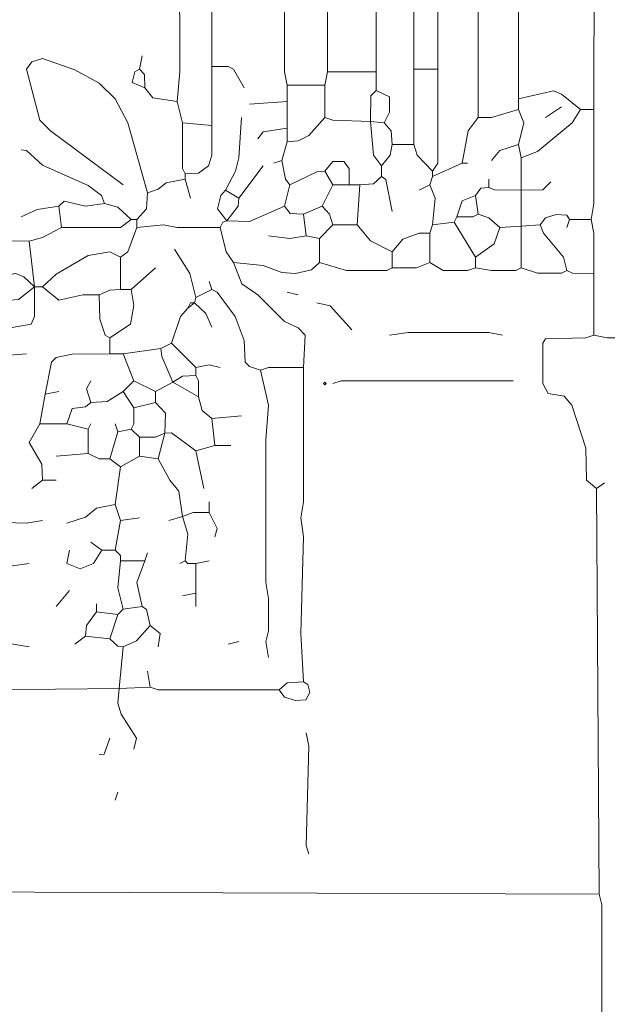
# Model space of a CAD drawing. Header units: millimetres. Extents: x 11 to 20000, y -4 to 8232.
# Tile 5 of 54: x 1985 to 2809, y 2858 to 4240. Entities that reach past the tile are written whole.
import ezdxf

# ---------------------------------------------------------------- set-up
doc = ezdxf.new("R2010")
doc.units = ezdxf.units.MM
doc.layers.add('ARCHITECTURE', color=7, linetype='Continuous', lineweight=13)
doc.layers.add('PLANTING', color=7, linetype='Continuous', lineweight=13)

msp = doc.modelspace()

# ---------------------------------------------------------------- linework, layer by layer
at = {"layer": 'ARCHITECTURE', "color": 7, "lineweight": 13}
for points in [[(2790.34695, 4113.8759), (2790.34695, 4132.73043), (2794.11765, 5471.34197), (2794.11765, 5490.19649), (2794.11765, 5595.77636), (2790.34717, 5607.08903)], [(2537.70735, 4170.43699), (2537.70735, 4306.1836), (2537.70735, 4325.03812), (2533.93665, 5203.61991)], [(2571.64378, 5203.61991), (2571.644, 4196.83258), (2571.644, 4170.43699)], [(2643.28835, 5203.61991), (2677.2181, 5202.41538), (2684.75939, 5188.53654), (2684.76595, 4128.95928)], [(2417.044, 4166.66708), (2417.044, 5192.30769)], [(2484.91731, 4166.66708), (2484.91731, 5192.30769)], [(1900.45249, 3996.98382), (1893.06561, 4008.29604), (1889.14683, 4042.23269), (1892.90419, 4061.08597), (1894.11505, 5071.64378), (1904.2233, 5081.60351), (1987.17975, 5071.49604), (2055.05305, 5051.74072), (2171.9457, 4998.80894), (2198.34061, 4983.8612), (2207.40566, 4973.60441), (2209.64627, 4166.66708), (2205.88235, 4125.18812)], [(2356.71165, 5071.64446), (2356.71821, 4683.25792), (2360.47636, 4664.40464), (2356.71821, 4630.46799), (2360.48292, 4607.84355), (2356.71821, 4566.36459), (2356.71821, 4166.66708), (2360.48292, 4147.81256)], [(2628.20486, 4102.56369), (2628.20486, 5067.8733)], [(2254.90192, 4174.20814), (2254.90192, 4193.06143), (2254.90192, 4313.7259)], [(3242.83552, 3797.13382), (3216.4405, 3793.36391), (3159.87941, 3797.13382), (3084.46448, 3796.98597), (3065.61086, 3793.36391), (2929.86425, 3793.37014), (2877.07364, 3797.1276), (2861.99095, 3793.51176), (2809.20034, 3793.37014), (2790.34717, 3797.13382)], [(2794.11765, 2812.97161), (2801.65283, 2828.0543), (2801.65283, 2997.73756), (2797.88812, 3012.82025)]]:
    msp.add_lwpolyline(points, dxfattribs=at)
at = {"layer": 'PLANTING', "color": 7, "lineweight": 13}
for points in [[(2156.86301, 4189.29152), (2153.09174, 4170.43699)], [(2164.40396, 3996.98382), (2136.95305, 4095.02262), (2119.00724, 4128.95928), (2096.53066, 4150.53394), (2062.594, 4169.38778), (2017.34514, 4185.36572), (2002.269, 4180.6931), (1995.02387, 4170.43699), (2013.72952, 4098.79378), (2028.65735, 4083.85848), (2130.46731, 4008.29604)], [(2254.90192, 4174.20814), (2277.52613, 4174.05351), (2285.06131, 4170.28303), (2300.15057, 4144.04265)], [(2254.90192, 4174.20814), (2254.90192, 4162.89593), (2254.90192, 4091.25147)], [(2160.63348, 4144.04265), (2142.99038, 4151.73835), (2146.60023, 4166.5121), (2153.09174, 4170.43699)], [(2160.63348, 4144.04265), (2160.47862, 4162.88971), (2153.09174, 4170.43699)], [(2417.044, 4166.66708), (2413.27274, 4147.81256)], [(2417.044, 4166.66708), (2484.91731, 4166.66708)], [(2484.91731, 4166.66708), (2484.91731, 4140.27149)], [(2537.70735, 4170.43699), (2571.644, 4170.43699)], [(2537.70735, 4170.43699), (2537.70735, 4140.27149), (2537.70735, 4125.18812), (2537.70735, 4064.85713)], [(2564.10283, 4027.14932), (2571.644, 4038.46154), (2571.644, 4136.50034), (2571.644, 4151.58371), (2571.644, 4170.43699)], [(2413.27274, 4147.81256), (2360.48292, 4147.81256)], [(2360.48292, 4125.18812), (2360.48292, 4147.81256)], [(2413.27274, 4147.81256), (2413.27274, 4102.56369)], [(2160.63348, 4144.04265), (2171.9457, 4130.1638), (2205.88235, 4125.18812)], [(2477.37557, 4096.90758), (2477.53043, 4132.72353), (2484.91731, 4140.27149)], [(2484.91731, 4140.27149), (2503.7707, 4131.67998), (2503.7707, 4125.1819), (2503.7707, 4110.106), (2496.22952, 4095.02262)], [(2771.49321, 4113.8759), (2745.0983, 4135.44491), (2733.78609, 4140.11686), (2684.76595, 4128.95928)], [(2213.4241, 4095.02262), (2205.88235, 4125.18812)], [(2307.69231, 4121.41821), (2360.48292, 4125.18812)], [(2360.48292, 4087.48156), (2360.48292, 4125.18812)], [(2684.76595, 4128.95928), (2684.76595, 4113.8759)], [(2745.0983, 4117.64706), (2722.47387, 4102.56369)], [(2684.76595, 4113.8759), (2647.05882, 4102.7121), (2628.20486, 4102.56369)], [(2684.76595, 4113.8759), (2692.30113, 4095.02262), (2684.76595, 4064.85713)], [(2771.49321, 4113.8759), (2760.02613, 4095.1707), (2711.16165, 4054.74219), (2688.53722, 4046.0026)], [(2771.49321, 4113.8759), (2790.34695, 4113.8759)], [(2786.5759, 3959.27602), (2790.34695, 3981.90045), (2790.34695, 4091.25147), (2790.34695, 4113.8759)], [(2213.4241, 4095.02262), (2254.90192, 4091.25147)], [(2217.19457, 4023.37817), (2213.57195, 4030.9267), (2213.4241, 4095.02262)], [(2217.19457, 4023.37817), (2236.04853, 4024.43484), (2249.93348, 4034.69729), (2254.90192, 4049.77376), (2254.90192, 4091.25147)], [(2273.75566, 4000.75373), (2287.78235, 4027.14932), (2292.46131, 4046.0026), (2296.38009, 4102.56369)], [(2360.48292, 4068.62704), (2375.56561, 4069.68371), (2390.6483, 4077.22477), (2413.27274, 4102.56369)], [(2477.37557, 4096.90758), (2424.58529, 4098.94163), (2413.27274, 4102.56369)], [(2477.37557, 4096.90758), (2496.22952, 4095.02262)], [(2492.45826, 4034.69038), (2481.3009, 4049.77376), (2477.37557, 4096.90758)], [(2507.54174, 4064.85713), (2506.33744, 4083.71041), (2496.22952, 4095.02262)], [(2605.58043, 4038.46154), (2614.31335, 4083.71041), (2628.20486, 4102.56369)], [(2319.00452, 4072.39819), (2326.69412, 4082.51278), (2360.48292, 4087.48156)], [(2360.48292, 4068.62704), (2360.48292, 4087.48156)], [(2360.48292, 4068.62704), (2352.94118, 4042.23269)], [(2507.54174, 4064.85713), (2504.66572, 4049.77376), (2492.45826, 4034.69038)], [(2537.70735, 4064.85713), (2507.54174, 4064.85713)], [(2537.70735, 4064.85713), (2542.53439, 4049.77376), (2564.10283, 4027.14932)], [(2647.05882, 4042.23269), (2658.3776, 4056.25939), (2684.76595, 4064.85713)], [(2688.53722, 4046.0026), (2684.76595, 4064.85713)], [(2104.0724, 3981.90045), (2100.14706, 3993.20645), (2081.44796, 4007.24559), (2017.34514, 4035.88824), (1994.7276, 4056.11097), (1987.17975, 4057.31482)], [(2326.54627, 4034.69038), (2292.60962, 3989.44152)], [(2341.62896, 4038.46154), (2352.94118, 4042.23269)], [(2364.25339, 4008.29604), (2357.90939, 4015.84333), (2352.94118, 4042.23269)], [(2413.27274, 4027.14932), (2424.58529, 4041.02794), (2439.66154, 4041.02794), (2447.05498, 4030.9198), (2447.20939, 4008.29604)], [(2492.45826, 4034.69038), (2492.45826, 4019.60826)], [(2564.10283, 4019.60826), (2605.58043, 4038.46154)], [(2613.12217, 4038.46154), (2605.58043, 4038.46154)], [(2688.53722, 4000.75373), (2688.53722, 4046.0026)], [(2217.19457, 4023.37817), (2217.19457, 4015.8371)], [(2413.27274, 4027.14932), (2401.96052, 4026.09265), (2364.25339, 4008.29604)], [(2413.27274, 4027.14932), (2424.58495, 4008.29604)], [(2564.10283, 4019.60826), (2564.10283, 4027.14932)], [(2164.40396, 3996.98382), (2179.48744, 4001.81041), (2190.79966, 4010.8621), (2217.19457, 4015.8371)], [(2224.73631, 3989.44152), (2217.19457, 4015.8371)], [(2364.25339, 4008.29604), (2356.71165, 3978.1293)], [(2424.58495, 4008.29604), (2409.50226, 3978.1293)], [(2424.58495, 4008.29604), (2447.20939, 4008.29604)], [(2447.20939, 4008.29604), (2462.29287, 4008.29604)], [(2458.52161, 3951.73495), (2462.29287, 4008.29604)], [(2462.29287, 4008.29604), (2481.14604, 4009.49989), (2492.45826, 4019.60826)], [(2507.54174, 3970.58824), (2498.80238, 4015.68247), (2492.45826, 4019.60826)], [(2560.33156, 4008.29604), (2545.24887, 4000.75373)], [(2560.33156, 4008.29604), (2564.10283, 4019.60826)], [(2560.33156, 4008.29604), (2567.725, 3989.44152), (2564.10283, 3951.73495)], [(2643.28835, 4004.52489), (2643.28835, 4015.8371)], [(2688.53722, 4000.75373), (2718.7026, 4000.90871), (2730.01482, 4012.06595)], [(2164.40396, 3996.98382), (2163.19966, 3974.35939), (2149.32127, 3959.27602)], [(2275.64129, 3957.39106), (2262.60486, 3974.35939), (2267.40509, 3993.20645), (2273.75566, 4000.75373)], [(2273.75566, 4000.75373), (2292.60962, 3989.44152)], [(2598.03948, 3963.04717), (2605.73529, 3985.52319), (2624.43439, 3993.21267)], [(2643.28835, 4004.52489), (2631.98269, 4003.3207), (2624.43439, 3993.21267)], [(2624.43439, 3993.21267), (2628.20486, 3966.81708)], [(2688.53722, 4000.75373), (2650.8362, 4000.90215), (2643.28835, 4004.52489)], [(2688.53722, 4000.75373), (2688.53722, 3949.84876)], [(2039.96957, 3978.1293), (2047.51787, 3985.36821), (2077.67749, 3978.27771), (2104.0724, 3981.90045)], [(2141.77952, 3959.27602), (2122.92636, 3976.92545), (2104.0724, 3981.90045)], [(2275.64129, 3957.39106), (2291.40532, 3978.1293), (2292.60962, 3989.44152)], [(1987.17975, 3963.04717), (2009.80419, 3973.30271), (2039.96957, 3978.1293)], [(2043.74084, 3947.9638), (2039.96957, 3978.1293)], [(2275.64129, 3957.39106), (2307.69231, 3956.56154), (2356.71165, 3978.1293)], [(2356.71165, 3978.1293), (2364.4017, 3968.02183), (2383.10735, 3966.81708)], [(2409.50226, 3978.1293), (2383.10735, 3966.81708)], [(2386.87783, 3936.65158), (2383.10735, 3966.81708)], [(2409.50226, 3978.1293), (2419.75848, 3966.81708), (2424.58495, 3951.73495)], [(2598.03948, 3963.04717), (2620.65701, 3963.19502), (2628.20486, 3966.81708)], [(2658.37104, 3947.9638), (2643.28835, 3961.9905), (2628.20486, 3966.81708)], [(2714.93213, 3951.73495), (2722.48043, 3961.84932), (2737.55656, 3966.66923), (2752.48484, 3965.6198), (2756.41052, 3959.27602)], [(2043.74084, 3947.9638), (2126.69683, 3948.11844), (2141.77952, 3959.27602)], [(2141.77952, 3959.27602), (2149.32127, 3959.27602)], [(2149.32127, 3947.9638), (2149.32127, 3959.27602)], [(2149.32127, 3947.9638), (2187.02839, 3951.73495), (2205.88235, 3948.11188), (2266.21391, 3947.9638)], [(2275.64129, 3957.39106), (2269.98518, 3955.50486), (2266.21391, 3947.9638)], [(2424.58495, 3951.73495), (2405.73179, 3932.88043)], [(2424.58495, 3951.73495), (2458.52161, 3951.73495)], [(2507.54174, 3914.02715), (2477.37557, 3929.25837), (2458.52161, 3951.73495)], [(2564.10283, 3951.73495), (2560.33156, 3940.42274)], [(2594.26821, 3955.50486), (2564.10283, 3951.73495)], [(2598.03948, 3963.04717), (2594.26821, 3955.50486)], [(2594.26821, 3955.50486), (2624.43439, 3906.48609)], [(2688.53722, 3949.84876), (2714.93213, 3951.73495)], [(2714.93213, 3951.73495), (2719.75939, 3940.42206), (2747.67104, 3906.48609), (2752.63925, 3887.63156)], [(2756.41052, 3959.27602), (2752.63925, 3947.9638)], [(2786.5759, 3959.27602), (2756.41052, 3959.27602)], [(2786.5759, 3959.27602), (2790.19887, 3940.42274), (2790.34717, 3883.86165)], [(1923.07692, 3944.19265), (1941.93088, 3929.26448), (1998.49197, 3929.11052)], [(2043.74084, 3947.9638), (2017.34514, 3934.07828), (1998.49197, 3929.11052)], [(2149.32127, 3947.9638), (2136.95305, 3914.03337), (2126.69683, 3906.48609)], [(2285.06787, 3898.94378), (2274.81165, 3914.02715), (2266.21391, 3947.9638)], [(2507.54174, 3914.02715), (2522.631, 3931.68314), (2545.24887, 3940.27432), (2560.33156, 3940.42274)], [(2560.33156, 3898.94378), (2560.33156, 3940.42274)], [(2658.37104, 3947.9638), (2650.67489, 3925.48744), (2624.43439, 3906.48609)], [(2688.53722, 3949.84876), (2658.37104, 3947.9638)], [(2688.53722, 3949.84876), (2688.53722, 3891.40271)], [(2006.03292, 3865.00713), (1998.49197, 3929.11052)], [(2386.87783, 3936.65158), (2364.25339, 3932.88043), (2334.08722, 3936.65158)], [(2386.87783, 3936.65158), (2405.73179, 3932.88043)], [(2405.73179, 3898.94378), (2405.73179, 3932.88043)], [(2126.69683, 3906.48609), (2111.61414, 3913.87251), (2081.44796, 3909.06527), (2036.1991, 3882.6638), (2017.34514, 3865.00713)], [(2232.27726, 3849.925), (2223.67986, 3883.86165), (2202.11188, 3917.7983)], [(2507.54174, 3914.02715), (2507.54174, 3891.40271)], [(2126.69683, 3906.48609), (2126.69683, 3861.23722)], [(2405.73179, 3898.94378), (2394.41923, 3888.82941), (2371.79514, 3883.86165), (2352.94118, 3884.9112), (2326.54627, 3895.02545), (2285.06787, 3898.94378)], [(2285.06787, 3898.94378), (2296.53495, 3868.92636), (2319.00452, 3853.54706), (2356.71165, 3816.14231), (2375.56561, 3807.38993), (2385.67353, 3797.13382), (2383.10735, 3751.88495)], [(2405.73179, 3898.94378), (2443.43891, 3887.77998), (2499.99344, 3887.77998), (2507.54174, 3891.40271)], [(2560.33156, 3898.94378), (2541.47839, 3891.55079), (2507.54174, 3891.40271)], [(2624.43439, 3891.40271), (2613.12217, 3887.77998), (2579.18552, 3887.78654), (2560.33156, 3898.94378)], [(2624.43439, 3891.40271), (2624.43439, 3906.48609)], [(2006.03292, 3865.00713), (1990.95023, 3879.03382), (1979.63801, 3883.70667), (1953.2431, 3878.88597), (1938.15962, 3865.00713)], [(2141.77952, 3861.23722), (2175.71618, 3891.40271)], [(2624.43439, 3891.40271), (2647.05882, 3887.63156), (2680.98891, 3887.77998), (2688.53722, 3891.40271)], [(2688.53722, 3891.40271), (2711.16165, 3884.0095), (2745.0914, 3884.0095), (2752.63925, 3887.63156)], [(2752.63925, 3887.63156), (2760.18756, 3884.0095), (2790.34717, 3883.86165)], [(2790.34717, 3797.13382), (2790.34717, 3883.86165)], [(2254.9017, 3861.23722), (2251.13122, 3872.54943)], [(2006.03292, 3865.00713), (1983.40848, 3847.35837), (1972.09627, 3846.15385), (1953.2431, 3847.35837), (1938.15962, 3865.00713)], [(2006.03292, 3865.00713), (2005.88507, 3823.52941), (2001.20645, 3812.37183), (1972.09627, 3807.24219), (1957.16188, 3796.08462), (1946.75735, 3778.28054), (1945.70136, 3766.96833)], [(2006.03292, 3865.00713), (2017.34514, 3865.00713)], [(2096.53066, 3853.69491), (2073.90622, 3853.54706), (2039.96957, 3846.30848), (2017.34514, 3865.00713)], [(2096.53066, 3853.69491), (2111.61414, 3860.18054), (2126.69683, 3861.23722)], [(2111.61414, 3793.36391), (2140.57523, 3812.37183), (2145.54423, 3838.61278), (2141.77952, 3861.23722)], [(2141.77952, 3861.23722), (2126.69683, 3861.23722)], [(2232.27726, 3849.925), (2254.9017, 3861.23722)], [(2254.9017, 3861.23722), (2262.30204, 3857.31143), (2287.63405, 3823.52941), (2300.00271, 3789.59276), (2301.35486, 3759.43348), (2307.69887, 3752.94163), (2322.775, 3748.11505)], [(2375.56561, 3853.69491), (2360.48292, 3857.46606)], [(2111.61414, 3793.36391), (2105.26357, 3797.2888), (2097.58088, 3819.75826), (2096.53066, 3853.69491)], [(2220.96505, 3834.84163), (2224.73631, 3842.38269), (2230.39242, 3842.38269)], [(2220.96505, 3834.84163), (2230.39242, 3842.38269)], [(2232.27726, 3849.925), (2230.39242, 3842.38269)], [(2254.9017, 3808.44604), (2246.31052, 3827.30057), (2230.39242, 3842.38269)], [(2401.96052, 3842.38269), (2420.81448, 3838.45781), (2450.98066, 3804.67613)], [(2220.96505, 3834.84163), (2210.70305, 3823.52941), (2198.34061, 3785.82161)], [(2662.14152, 3797.13382), (2643.28835, 3800.90498), (2530.16618, 3800.89876), (2503.77048, 3797.13382)], [(2111.61414, 3770.73948), (2111.61414, 3793.36391)], [(2183.25792, 3778.28054), (2198.34061, 3785.82161)], [(2232.27726, 3751.88495), (2198.34061, 3785.82161)], [(2794.11765, 3582.20238), (2780.23925, 3593.51459), (2778.88665, 3638.76278), (2759.27251, 3699.09502), (2748.86222, 3711.30238), (2726.2509, 3715.38224), (2718.70916, 3729.26052), (2718.85747, 3785.81538), (2722.62828, 3792.15916), (2779.03462, 3793.51176), (2790.34717, 3797.13382)], [(2183.25792, 3778.28054), (2130.46731, 3770.73948)], [(2200.22624, 3731.14672), (2184.45566, 3766.96833), (2183.25792, 3778.28054)], [(1945.70136, 3766.96833), (1994.7207, 3770.73948)], [(2111.61414, 3770.73948), (2058.82353, 3770.59106), (2036.20566, 3765.7638), (2029.86165, 3759.42036), (2021.1164, 3714.17839)], [(2111.61414, 3770.73948), (2130.46731, 3770.73948)], [(2145.55079, 3733.03167), (2130.46731, 3770.73948)], [(2232.27726, 3751.88495), (2251.13122, 3755.64299), (2266.21391, 3751.88495)], [(2232.27726, 3740.57274), (2232.27726, 3751.88495)], [(2383.10735, 3751.88495), (2334.08756, 3751.7371), (2322.775, 3748.11505)], [(2334.08722, 3344.64581), (2330.32986, 3367.27025), (2333.93937, 3382.35294), (2334.08066, 3427.60181), (2330.31674, 3450.22624), (2330.3233, 3650.075), (2334.08066, 3699.09502), (2322.775, 3748.11505)], [(2383.10735, 3751.88495), (2383.10079, 3563.34842), (2379.33609, 3540.72398), (2383.10079, 3514.32907), (2379.33609, 3378.58247), (2383.10735, 3310.70916)], [(2085.21844, 3733.03167), (2078.88179, 3721.71946), (2085.21844, 3702.86618)], [(2130.46731, 3717.9483), (2145.55079, 3733.03167)], [(2175.71618, 3717.9483), (2145.55079, 3733.03167)], [(2200.22624, 3731.14672), (2175.71618, 3717.9483)], [(2200.22624, 3731.14672), (2213.42059, 3739.37206), (2232.27726, 3740.57274)], [(2200.22624, 3731.14672), (2236.04853, 3710.40724)], [(2232.27726, 3740.57274), (2235.90023, 3733.02545), (2236.04853, 3710.40724)], [(2677.225, 3733.03167), (2435.89751, 3733.02545), (2424.58495, 3729.26052)], [(2039.96957, 3717.9483), (2021.1164, 3714.17839)], [(2130.46731, 3717.9483), (2107.84287, 3703.92229), (2085.21844, 3702.86618)], [(2130.46731, 3717.9483), (2145.55079, 3695.32387)], [(2175.71618, 3717.9483), (2175.71618, 3702.86618)], [(2013.57466, 3672.69943), (2021.1164, 3714.17839)], [(2051.28179, 3672.69943), (2058.97839, 3694.12002), (2077.67059, 3696.52172), (2085.21844, 3702.86618)], [(2145.55079, 3695.32387), (2175.71618, 3702.86618)], [(2175.71618, 3702.86618), (2189.59536, 3687.78281), (2188.91403, 3659.50226)], [(2254.9017, 3680.24174), (2241.01674, 3691.55396), (2236.04853, 3710.40724)], [(2141.77952, 3665.15837), (2145.40249, 3672.70633), (2145.55079, 3695.32387)], [(2254.9017, 3680.24174), (2296.38009, 3684.01165)], [(2258.67296, 3642.53394), (2254.9017, 3680.24174)], [(2017.34514, 3593.51459), (2016.28914, 3616.13903), (1998.78801, 3646.30509), (2013.57466, 3672.69943)], [(2051.28179, 3672.69943), (2013.57466, 3672.69943)], [(2051.28179, 3672.69943), (2081.44796, 3665.15837)], [(2081.44796, 3665.15837), (2085.21844, 3672.69943)], [(2081.44796, 3631.22172), (2081.44796, 3665.15837)], [(2122.92636, 3661.38722), (2111.61414, 3623.68066)], [(2122.92636, 3661.38722), (2119.15509, 3672.69943)], [(2141.77952, 3665.15837), (2122.92636, 3661.38722)], [(2141.77952, 3665.15837), (2153.09174, 3653.84615)], [(2153.09174, 3653.84615), (2175.71968, 3653.9974), (2188.91403, 3659.50226)], [(2153.09174, 3653.84615), (2153.09174, 3627.45057)], [(2179.48744, 3623.68066), (2188.91403, 3659.50226)], [(2232.27726, 3634.99287), (2198.27353, 3660.11572), (2188.91403, 3659.50226)], [(2258.67296, 3642.53394), (2232.27726, 3634.99287)], [(2243.58948, 3582.20238), (2232.27726, 3634.99287)], [(2281.2974, 3642.53394), (2258.67296, 3642.53394)], [(2081.44796, 3631.22172), (2036.1991, 3627.45057)], [(2081.44796, 3631.22172), (2096.53066, 3623.83462), (2111.61414, 3623.68066)], [(2126.69683, 3612.36776), (2111.61414, 3623.68066)], [(2153.09174, 3627.45057), (2126.69683, 3612.36776)], [(2179.48744, 3623.68066), (2153.09174, 3627.45057)], [(2179.48744, 3623.68066), (2195.62613, 3593.51459), (2208.44853, 3578.43111), (2213.4241, 3542.60962)], [(2119.15509, 3559.57794), (2126.69683, 3612.36776)], [(2017.34514, 3593.51459), (2002.26244, 3582.20238)], [(2017.34514, 3593.51459), (2036.1991, 3593.51459)], [(2794.11765, 3582.20238), (2805.42986, 3589.74333)], [(2794.11765, 3582.20238), (2797.88812, 3012.82025)], [(2119.15509, 3559.57794), (2092.76018, 3554.60882), (2077.67749, 3541.92817), (2051.28179, 3533.18224)], [(2119.15509, 3559.57794), (2126.69683, 3536.95351)], [(2251.13122, 3548.26572), (2251.13122, 3563.34842)], [(1768.47658, 3533.18224), (1847.6621, 3533.18846), (1870.28654, 3536.95351), (1994.7207, 3533.18846), (2017.34514, 3536.95351)], [(2126.69683, 3536.95351), (2119.15509, 3495.47511)], [(2126.69683, 3536.95351), (2153.09174, 3540.72398)], [(2213.4241, 3542.60962), (2194.57014, 3536.95351)], [(2251.13122, 3548.26572), (2228.50679, 3548.11719), (2213.4241, 3542.60962)], [(2213.4241, 3542.60962), (2220.81719, 3518.09955), (2217.19457, 3480.39242)], [(2251.13122, 3548.26572), (2262.28857, 3525.64129), (2258.67296, 3514.32907)], [(2100.30192, 3495.47511), (2088.8414, 3476.76968), (2070.13575, 3469.09333), (2051.58495, 3476.76968), (2055.05305, 3495.47511)], [(2100.30192, 3495.47511), (2085.21844, 3506.78733)], [(2100.30192, 3495.47511), (2119.15509, 3495.47511)], [(2126.69683, 3480.39242), (2126.69683, 3487.93337), (2119.15509, 3495.47511)], [(2164.40396, 3491.70464), (2160.63348, 3480.39242)], [(1809.95475, 3472.85068), (1972.09627, 3472.8569), (1998.49197, 3476.62115)], [(2130.46731, 3412.51912), (2123.08077, 3442.6845), (2126.69683, 3480.39242)], [(2126.69683, 3480.39242), (2160.63348, 3480.39242)], [(2156.86301, 3416.28959), (2149.46957, 3450.22624), (2160.63348, 3480.39242)], [(2217.19457, 3480.39242), (2209.65283, 3476.62115)], [(2232.27726, 3476.62115), (2220.96505, 3476.62115), (2217.19457, 3480.39242)], [(2232.27726, 3476.62115), (2251.13122, 3480.39242)], [(2232.27726, 3435.14355), (2232.27726, 3476.62115)], [(2055.05305, 3438.91403), (2036.1991, 3416.28959)], [(2232.27726, 3435.14355), (2213.4241, 3431.37229)], [(2232.27726, 3435.14355), (2232.27726, 3416.28959)], [(2092.76018, 3408.74785), (2092.76018, 3420.06007)], [(2130.46731, 3412.51912), (2122.92636, 3404.97738)], [(2130.46731, 3412.51912), (2156.86301, 3416.28959)], [(2168.17523, 3389.89468), (2163.21301, 3412.36448), (2156.86301, 3416.28959)], [(2092.76018, 3408.74785), (2078.73348, 3389.89468), (2077.67749, 3374.8112)], [(2092.76018, 3408.74785), (2122.92636, 3404.97738)], [(2111.61414, 3371.04072), (2122.92636, 3404.97738)], [(2168.17523, 3389.89468), (2149.17296, 3368.32658), (2130.46731, 3359.72851)], [(2168.17523, 3389.89468), (2182.05339, 3378.58247), (2179.48744, 3359.72851)], [(2062.594, 3363.49898), (2077.67749, 3374.8112)], [(2111.61414, 3371.04072), (2077.67749, 3374.8112)], [(2111.61414, 3371.04072), (2122.9198, 3360.93269), (2130.46731, 3359.72851)], [(1998.49197, 3359.72851), (1953.2431, 3367.26403), (1734.53993, 3367.27025)], [(2124.8112, 3301.28179), (2130.46731, 3359.72851)], [(2292.60962, 3367.27025), (2277.52613, 3363.49898)], [(2168.17523, 3303.16742), (2164.40396, 3325.79186)], [(2168.17523, 3303.16742), (2124.8112, 3301.28179)], [(2349.1707, 3299.39695), (2179.48744, 3299.40317), (2168.17523, 3303.16742)], [(2349.1707, 3299.39695), (2356.71855, 3289.28258), (2371.79514, 3284.4612), (2386.72952, 3285.51765), (2392.31335, 3295.62568), (2389.45735, 3306.78326), (2383.10735, 3310.70916)], [(2349.1707, 3299.39695), (2360.48292, 3309.50498), (2383.10735, 3310.70916)], [(2124.8112, 3301.28179), (1945.70136, 3299.39695)], [(2124.8112, 3301.28179), (2123.07421, 3280.54299), (2127.74627, 3265.46029), (2149.15984, 3231.52364), (2145.55079, 3216.44016)], [(2386.87783, 3239.06459), (2390.6483, 3220.21143), (2386.88439, 3080.69355), (2390.6483, 3069.38133)], [(2111.61414, 3231.52364), (2103.71063, 3209.26787), (2096.53066, 3208.89921)], [(2122.92636, 3156.1086), (2119.15509, 3144.79638)], [(957.76765, 3009.04977), (1003.01652, 3009.19751), (1018.09955, 3012.81403), (1583.71041, 3016.59129), (1602.56414, 3009.056), (1719.45701, 3009.04977), (1742.08145, 3016.59129), (2797.88812, 3012.82025)]]:
    msp.add_lwpolyline(points, dxfattribs=at)
msp.add_lwpolyline([(2411.38767, 3729.26097), (2413.27296, 3731.14627), (2415.15837, 3729.26097), (2413.27296, 3727.37557)], close=True, dxfattribs=at)

doc.saveas('drawing.dxf')
